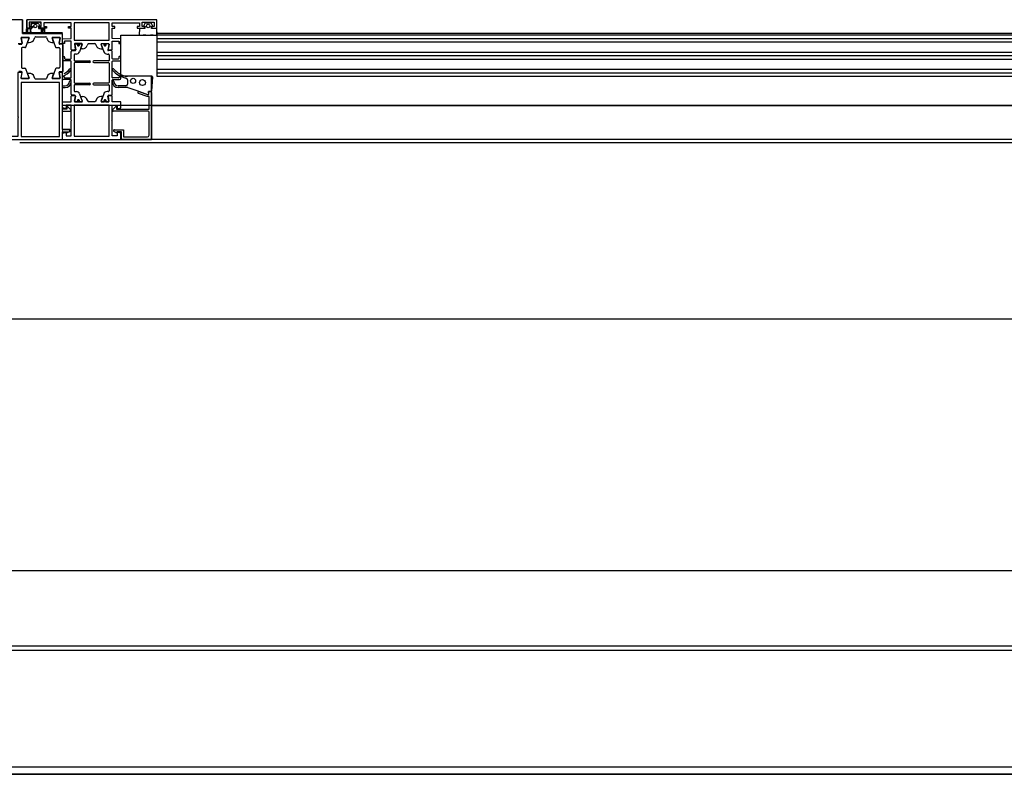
# Model space of a CAD drawing. Header units: millimetres. Extents: x 45983 to 94428, y -13359 to 18562.
# Tile 20 of 57: x 85536 to 86112, y -2583 to -2142. Entities that reach past the tile are written whole.
import ezdxf

# ---------------------------------------------------------------- set-up
doc = ezdxf.new("R2010")
doc.units = ezdxf.units.MM

msp = doc.modelspace()

# ---------------------------------------------------------------- linework, layer by layer
at = {"lineweight": 9}
for p, q in [((85472.23, -2141.79), (85537.85, -2141.79)), ((85561.31, -2149.79), (85561.31, -2211.79)), ((85561.31, -2211.79), (85536.22, -2211.79))]:
    msp.add_line(p, q, dxfattribs=at)
for p, q in [((85537.85, -2141.79), (85537.85, -2149.79)), ((85540.32, -2146.79), (85540.32, -2141.79)), ((85616.1, -2141.79), (85540.32, -2141.79)), ((85616.35, -2146.79), (85616.35, -2142.04)), ((85540.13, -2149.29), (85540.3, -2147.07)), ((85542.32, -2146.79), (85540.32, -2146.79)), ((85540.6, -2146.84), (85543.37, -2146.84)), ((85548.82, -2143.29), (85541.82, -2143.29)), ((85541.82, -2143.29), (85541.82, -2145.79)), ((85541.82, -2145.79), (85543.32, -2145.79)), ((85542.74, -2145.22), (85543.43, -2144.04)), ((85543.37, -2145.59), (85542.88, -2145.52)), ((85543.37, -2146.84), (85543.37, -2145.59)), ((85547.43, -2143.32), (85543.83, -2143.32)), ((85543.86, -2143.79), (85546.78, -2143.79)), ((85547.21, -2144.04), (85547.89, -2145.22)), ((85547.75, -2145.52), (85547.26, -2145.59)), ((85547.26, -2145.59), (85547.26, -2146.84)), ((85547.26, -2146.84), (85550.03, -2146.84)), ((85547.32, -2145.79), (85548.82, -2145.79)), ((85551.82, -2146.79), (85548.32, -2146.79)), ((85548.82, -2145.79), (85548.82, -2143.29)), ((85566.32, -2143.59), (85550.32, -2143.59)), ((85550.32, -2143.59), (85550.32, -2145.79)), ((85550.32, -2145.79), (85551.82, -2145.79)), ((85550.33, -2147.07), (85550.51, -2149.29)), ((85551.82, -2145.79), (85551.82, -2146.79)), ((85564.82, -2146.79), (85564.82, -2145.79)), ((85564.82, -2145.79), (85566.32, -2145.79)), ((85566.32, -2146.79), (85564.82, -2146.79)), ((85566.32, -2145.79), (85566.32, -2143.59)), ((85566.32, -2152.79), (85566.32, -2146.79)), ((85568.15, -2143.59), (85568.15, -2153.79)), ((85588.55, -2143.59), (85568.15, -2143.59)), ((85588.55, -2153.79), (85588.55, -2143.59)), ((85590.35, -2143.59), (85606.35, -2143.59)), ((85590.35, -2145.79), (85590.35, -2143.59)), ((85591.85, -2145.79), (85590.35, -2145.79)), ((85590.35, -2146.79), (85591.85, -2146.79)), ((85590.35, -2152.79), (85590.35, -2146.79)), ((85591.85, -2146.79), (85591.85, -2145.79)), ((85604.85, -2145.79), (85604.85, -2146.79)), ((85606.35, -2145.79), (85604.85, -2145.79)), ((85604.85, -2146.79), (85608.35, -2146.79)), ((85606.33, -2147.07), (85606.07, -2150.47)), ((85606.35, -2143.59), (85606.35, -2145.79)), ((85609.41, -2146.84), (85606.63, -2146.84)), ((85607.85, -2143.29), (85614.85, -2143.29)), ((85607.85, -2145.79), (85607.85, -2143.29)), ((85609.35, -2145.79), (85607.85, -2145.79)), ((85609.46, -2144.04), (85608.78, -2145.22)), ((85608.92, -2145.52), (85609.41, -2145.59)), ((85609.41, -2145.59), (85609.41, -2146.84)), ((85612.81, -2143.79), (85609.89, -2143.79)), ((85613.92, -2145.22), (85613.24, -2144.04)), ((85613.29, -2145.59), (85613.78, -2145.52)), ((85613.29, -2146.84), (85613.29, -2145.59)), ((85616.07, -2146.84), (85613.29, -2146.84)), ((85614.85, -2145.79), (85613.35, -2145.79)), ((85614.35, -2146.79), (85616.35, -2146.79)), ((85614.85, -2143.29), (85614.85, -2145.79)), ((85616.63, -2150.47), (85616.37, -2147.07)), ((85537.85, -2149.29), (85561.32, -2149.29)), ((85537.85, -2149.79), (85561.31, -2149.79)), ((85544.09, -2149.81), (85547.55, -2149.81)), ((85544.68, -2153.16), (85545.06, -2152.12)), ((85545.53, -2151.79), (85551.42, -2151.79)), ((85551.89, -2152.12), (85552.27, -2153.16)), ((85561.32, -2152.89), (85566.32, -2152.79)), ((85561.42, -2155.79), (85561.32, -2152.89)), ((85568.15, -2153.79), (85588.55, -2153.79)), ((85595.35, -2152.89), (85590.35, -2152.79)), ((85595.25, -2155.79), (85595.35, -2152.89)), ((85606.37, -2150.79), (85607.62, -2150.79)), ((85607.62, -2150.79), (85608.43, -2150.69)), ((85608.43, -2150.69), (85610.05, -2150.69)), ((85610.05, -2150.69), (85610.72, -2150.79)), ((85610.72, -2150.79), (85611.98, -2150.79)), ((85611.98, -2150.79), (85612.65, -2150.69)), ((85612.65, -2150.69), (85614.27, -2150.69)), ((85614.27, -2150.69), (85615.08, -2150.79)), ((85615.08, -2150.79), (85616.33, -2150.79)), ((86611.98, -2149.79), (85616.35, -2149.79)), ((86611.98, -2150.79), (85616.35, -2150.79)), ((85616.35, -2150.79), (85616.35, -2174.79)), ((85616.35, -2152.79), (86611.98, -2152.79)), ((85535.41, -2155.69), (85537.46, -2155.69)), ((85535.71, -2156.14), (85537.17, -2156.14)), ((85537.21, -2158.64), (85537.21, -2169.64)), ((85539.3, -2158.14), (85537.71, -2158.14)), ((85541.05, -2155.13), (85541.86, -2155.13)), ((85555.08, -2155.13), (85555.89, -2155.13)), ((85557.62, -2158.14), (85559.21, -2158.14)), ((85559.47, -2155.69), (85561.12, -2155.69)), ((85559.71, -2158.64), (85559.71, -2169.64)), ((85561.21, -2156.14), (85559.75, -2156.14)), ((85562.52, -2155.69), (85561.42, -2155.79)), ((85561.71, -2171.64), (85561.71, -2156.64)), ((85566.31, -2154.29), (85562.52, -2154.29)), ((85562.52, -2154.29), (85562.52, -2155.69)), ((85566.31, -2159.14), (85566.31, -2154.29)), ((85566.55, -2159.34), (85568.59, -2159.34)), ((85568.21, -2156.02), (85568.75, -2159.11)), ((85572.66, -2155.79), (85568.4, -2155.79)), ((85568.4, -2156.2), (85568.98, -2159.38)), ((85568.71, -2155.85), (85569.86, -2155.94)), ((85572.69, -2156.26), (85571.14, -2160.53)), ((85571.18, -2155.96), (85572.39, -2155.86)), ((85571.95, -2158.52), (85572.85, -2156.06)), ((85572.95, -2158.78), (85572.14, -2158.78)), ((85576.02, -2156.12), (85575.77, -2156.81)), ((85576.52, -2155.79), (85580.18, -2155.79)), ((85580.65, -2156.12), (85580.9, -2156.81)), ((85583.72, -2158.78), (85584.53, -2158.78)), ((85584.71, -2158.52), (85583.82, -2156.06)), ((85583.97, -2156.26), (85585.53, -2160.53)), ((85584.01, -2155.79), (85588.26, -2155.79)), ((85585.49, -2155.96), (85584.28, -2155.86)), ((85587.95, -2155.85), (85586.81, -2155.94)), ((85588.27, -2156.2), (85587.69, -2159.38)), ((85588.46, -2156.02), (85587.92, -2159.11)), ((85588.11, -2159.34), (85590.16, -2159.34)), ((85590.36, -2154.29), (85594.15, -2154.29)), ((85590.36, -2159.14), (85590.36, -2154.29)), ((85594.15, -2154.29), (85594.15, -2155.69)), ((85594.15, -2155.69), (85595.25, -2155.79)), ((85616.35, -2154.79), (86611.98, -2154.79)), ((85561.62, -2163.35), (85562.22, -2163.35)), ((85562.52, -2163.65), (85562.52, -2164.55)), ((85562.82, -2164.85), (85566.02, -2164.85)), ((85566.32, -2164.55), (85566.32, -2160.35)), ((85566.82, -2159.85), (85568.48, -2159.85)), ((85568.12, -2162.35), (85568.12, -2165.55)), ((85569.26, -2161.85), (85568.62, -2161.85)), ((85587.41, -2161.85), (85588.04, -2161.85)), ((85589.84, -2159.85), (85588.19, -2159.85)), ((85588.54, -2162.35), (85588.54, -2165.55)), ((85590.34, -2164.55), (85590.34, -2160.35)), ((85593.84, -2164.85), (85590.64, -2164.85)), ((85594.14, -2163.65), (85594.14, -2164.55)), ((85595.04, -2163.35), (85594.44, -2163.35)), ((85595.34, -2165.55), (85595.34, -2163.65)), ((85616.35, -2160.79), (86611.98, -2160.79)), ((85616.35, -2162.79), (86611.98, -2162.79)), ((85616.35, -2164.79), (86611.98, -2164.79)), ((85537.71, -2170.14), (85539.3, -2170.14)), ((85559.21, -2170.14), (85557.62, -2170.14)), ((85566.02, -2165.85), (85561.62, -2165.85)), ((85566.35, -2175.55), (85566.35, -2166.15)), ((85568.12, -2167.15), (85568.12, -2178.55)), ((85568.42, -2165.85), (85577.12, -2165.85)), ((85577.12, -2166.85), (85568.42, -2166.85)), ((85588.24, -2165.85), (85579.54, -2165.85)), ((85579.54, -2166.85), (85588.24, -2166.85)), ((85588.54, -2167.15), (85588.54, -2178.55)), ((85590.31, -2175.55), (85590.31, -2166.15)), ((85590.64, -2165.85), (85595.04, -2165.85)), ((85616.35, -2170.79), (86611.98, -2170.79)), ((85537.17, -2172.14), (85535.71, -2172.14)), ((85537.12, -2175.85), (85537.67, -2172.73)), ((85541.84, -2173.15), (85541.03, -2173.15)), ((85545.03, -2176.17), (85544.66, -2175.12)), ((85551.42, -2176.49), (85545.5, -2176.49)), ((85552.27, -2175.12), (85551.89, -2176.17)), ((85555.89, -2173.15), (85555.09, -2173.15)), ((85561.12, -2172.59), (85559.47, -2172.59)), ((85559.75, -2172.14), (85561.21, -2172.14)), ((85561.62, -2174.85), (85562.02, -2174.85)), ((85566.02, -2176.85), (85562.02, -2176.85)), ((85562.32, -2175.15), (85562.32, -2175.55)), ((85562.62, -2175.85), (85566.02, -2175.85)), ((85594.04, -2175.85), (85590.64, -2175.85)), ((85590.64, -2176.85), (85594.64, -2176.85)), ((85594.34, -2175.15), (85594.34, -2175.55)), ((85595.04, -2174.85), (85594.64, -2174.85)), ((85595.34, -2176.15), (85595.34, -2175.17)), ((85599.29, -2174.99), (85598.57, -2174.99)), ((85601.81, -2174.8), (85599.29, -2174.99)), ((85613.52, -2174.8), (85601.81, -2174.8)), ((85613.81, -2175.11), (85613.35, -2183.51)), ((85616.35, -2172.79), (86611.98, -2172.79)), ((85616.35, -2174.79), (86611.98, -2174.79)), ((85561.32, -2180.42), (85562.84, -2180.42)), ((85561.32, -2181.42), (85562.84, -2181.42)), ((85566.35, -2185.35), (85566.35, -2177.15)), ((85568.12, -2180.15), (85568.12, -2183.35)), ((85568.42, -2178.85), (85577.12, -2178.85)), ((85577.12, -2179.85), (85568.42, -2179.85)), ((85588.24, -2178.85), (85579.54, -2178.85)), ((85579.54, -2179.85), (85588.24, -2179.85)), ((85588.54, -2180.15), (85588.54, -2183.35)), ((85590.32, -2185.35), (85590.32, -2177.15)), ((85598.33, -2180.42), (85593.83, -2180.42)), ((85599.16, -2181.42), (85593.83, -2181.42)), ((85599.33, -2176.99), (85599.33, -2179.42)), ((85599.49, -2181.48), (85604.74, -2183.23)), ((85566.33, -2189.77), (85566.33, -2186.46)), ((85568.57, -2186.21), (85566.53, -2186.21)), ((85568.29, -2185.85), (85566.82, -2185.85)), ((85568.77, -2186.45), (85568.23, -2189.53)), ((85568.32, -2189.51), (85568.86, -2186.45)), ((85568.62, -2183.85), (85569.37, -2183.85)), ((85571.25, -2185.17), (85572.8, -2189.45)), ((85572.87, -2189.5), (85571.97, -2187.04)), ((85572.16, -2186.77), (85572.97, -2186.77)), ((85584.51, -2186.77), (85583.7, -2186.77)), ((85583.8, -2189.5), (85584.69, -2187.04)), ((85585.42, -2185.17), (85583.86, -2189.45)), ((85588.04, -2183.85), (85587.3, -2183.85)), ((85588.34, -2189.51), (85587.8, -2186.45)), ((85587.9, -2186.45), (85588.44, -2189.53)), ((85590.14, -2186.21), (85588.09, -2186.21)), ((85588.38, -2185.85), (85589.84, -2185.85)), ((85590.33, -2189.77), (85590.33, -2186.46)), ((85604.74, -2183.23), (85610.88, -2185.47)), ((85610.82, -2186.77), (85605.73, -2184.91)), ((85605.99, -2183.75), (85610.97, -2185.57)), ((85612.03, -2186.77), (85610.82, -2186.77)), ((85610.97, -2185.57), (85611.83, -2185.57)), ((85611.49, -2183.72), (85611.49, -2185.07)), ((85613.06, -2183.72), (85611.49, -2183.72)), ((85611.53, -2183.77), (85612.83, -2183.77)), ((85611.83, -2185.57), (85611.53, -2183.77)), ((85612.03, -2193.65), (85612.03, -2186.77)), ((85613.33, -2184.27), (85613.33, -2211.52)), ((87738.69, -2191.95), (85561.31, -2191.95)), ((85563.73, -2194.15), (85561.32, -2194.15)), ((85561.33, -2189.77), (85566.33, -2189.77)), ((85562.8, -2193.77), (85561.33, -2193.37)), ((85563.33, -2193.77), (85562.8, -2193.77)), ((85566.33, -2191.77), (85563.33, -2191.77)), ((85563.33, -2191.77), (85563.33, -2193.77)), ((85563.73, -2192.85), (85563.73, -2194.15)), ((85566.08, -2194.5), (85564.25, -2192.63)), ((85566.33, -2200.52), (85566.33, -2191.77)), ((85568.13, -2191.77), (85568.13, -2209.97)), ((85588.53, -2191.77), (85568.13, -2191.77)), ((85568.42, -2189.77), (85572.68, -2189.77)), ((85569.21, -2189.75), (85568.56, -2189.76)), ((85569.86, -2189.75), (85569.44, -2189.75)), ((85572.52, -2189.75), (85571.22, -2189.75)), ((85575.78, -2188.74), (85576.04, -2189.44)), ((85580.16, -2189.77), (85576.51, -2189.77)), ((85580.88, -2188.74), (85580.63, -2189.44)), ((85588.24, -2189.77), (85583.99, -2189.77)), ((85584.14, -2189.75), (85585.45, -2189.75)), ((85586.81, -2189.75), (85587.22, -2189.75)), ((85587.46, -2189.75), (85588.1, -2189.76)), ((85588.53, -2209.97), (85588.53, -2191.77)), ((85595.33, -2189.77), (85590.33, -2189.77)), ((85590.33, -2191.77), (85593.33, -2191.77)), ((85590.33, -2200.52), (85590.33, -2191.77)), ((85590.58, -2194.5), (85592.41, -2192.63)), ((85592.94, -2192.85), (85592.94, -2194.15)), ((85592.94, -2194.15), (85611.53, -2194.15)), ((85593.33, -2191.77), (85593.33, -2193.77)), ((85593.33, -2193.77), (85593.86, -2193.77)), ((85593.86, -2193.77), (85595.33, -2193.37)), ((85595.33, -2193.37), (85595.33, -2189.77)), ((86615, -2191.95), (85613.33, -2191.95)), ((85613.33, -2191.95), (86615, -2191.95)), ((85561.32, -2195.35), (85565.73, -2195.35)), ((85611.43, -2195.35), (85590.94, -2195.35)), ((85611.93, -2209.37), (85611.93, -2195.85)), ((85566.58, -2200.77), (85566.33, -2200.52)), ((85566.33, -2201.02), (85566.58, -2200.77)), ((85566.33, -2209.77), (85566.33, -2201.02)), ((85590.08, -2200.77), (85590.33, -2200.52)), ((85590.33, -2201.02), (85590.08, -2200.77)), ((85590.33, -2209.77), (85590.33, -2201.02)), ((85565.03, -2206.17), (85561.32, -2206.17)), ((85561.32, -2207.37), (85563.53, -2207.37)), ((85561.33, -2208.17), (85562.83, -2207.77)), ((85562.83, -2207.77), (85563.33, -2207.77)), ((85563.33, -2207.77), (85563.33, -2209.77)), ((85563.33, -2209.77), (85566.33, -2209.77)), ((85563.53, -2207.37), (85563.66, -2207.58)), ((85564.2, -2207.72), (85565.28, -2207.1)), ((85565.72, -2206.89), (85565.72, -2206.39)), ((85568.13, -2209.97), (85588.53, -2209.97)), ((85593.33, -2209.77), (85590.33, -2209.77)), ((85592.47, -2207.72), (85591.38, -2207.1)), ((85591.63, -2206.17), (85597.03, -2206.17)), ((85593.13, -2207.37), (85593.01, -2207.58)), ((85595.83, -2207.37), (85593.13, -2207.37)), ((85593.33, -2207.77), (85593.33, -2209.77)), ((85593.83, -2207.77), (85593.33, -2207.77)), ((85595.33, -2208.17), (85593.83, -2207.77)), ((85595.33, -2211.77), (85595.33, -2208.17)), ((85595.83, -2211.77), (85595.83, -2207.37)), ((85597.03, -2206.17), (85597.03, -2210.37)), ((85597.03, -2210.37), (85610.93, -2210.37)), ((87763.77, -2213.77), (85536.23, -2213.77)), ((85561.35, -2211.77), (85595.33, -2211.77)), ((85613.08, -2211.77), (85595.83, -2211.77)), ((86615, -2211.77), (85613.33, -2211.77)), ((86640, -2316.95), (75653.08, -2316.95)), ((83425, -2463.77), (86629.19, -2463.77)), ((86629.19, -2507.98), (83417.74, -2507.98)), ((86629.19, -2510.63), (83417.74, -2510.63)), ((83417.74, -2578.63), (86629.19, -2578.63)), ((86629.19, -2582.98), (83417.74, -2582.98)), ((83425, -2582.98), (86629.19, -2582.98))]:
    msp.add_line(p, q)
at = {"extrusion": (0, 0, -1)}
for p, q in [((85616.35, -2141.79), (85540.32, -2141.79)), ((85540.32, -2141.79), (85540.32, -2149.29)), ((85616.35, -2150.79), (85616.35, -2141.79)), ((85595.34, -2174.8), (85595.34, -2150.79)), ((85595.34, -2150.79), (85616.35, -2150.79)), ((85613.33, -2174.8), (85595.34, -2174.8)), ((85613.33, -2211.77), (85613.33, -2174.8)), ((85561.31, -2211.77), (85613.33, -2211.77))]:
    msp.add_line(p, q, dxfattribs=at)
for points in [[(85540.21, -2149.79), (85537.85, -2149.79), (85537.85, -2141.82), (85507.32, -2141.82)], [(85561.31, -2155.44), (85561.31, -2149.79), (85551.01, -2149.79), (85551.01, -2147.19), (85549.51, -2147.19), (85549.51, -2149.79), (85542.51, -2149.79), (85542.51, -2147.19), (85540.71, -2147.19), (85540.71, -2149.29)], [(85537.12, -2152.44), (85537.66, -2155.45), (85537.11, -2152.37)], [(85541.48, -2152.14), (85537.31, -2152.14), (85541.58, -2152.14)], [(85539.77, -2157.82), (85541.77, -2152.4), (85540.87, -2154.87)], [(85556.08, -2154.87), (85555.19, -2152.42), (85557.15, -2157.82)], [(85555.38, -2152.15), (85559.62, -2152.15), (85555.44, -2152.15)], [(85559.82, -2152.38), (85559.28, -2155.46), (85559.81, -2152.44)], [(85540.84, -2173.42), (85541.73, -2175.88), (85539.77, -2170.47)], [(85557.15, -2170.47), (85555.19, -2175.88), (85556.08, -2173.42)], [(85537.36, -2176.14), (85541.55, -2176.14), (85537.05, -2176.14), (85537.68, -2172.59), (85535.2, -2172.59), (85535.2, -2198.55), (85535.45, -2198.8), (85535.2, -2199.05), (85535.2, -2210), (85529.7, -2210), (85529.7, -2206.79), (85527.7, -2206.79)], [(85559.63, -2176.14), (85555.38, -2176.14), (85559.56, -2176.14)], [(85559.27, -2172.82), (85559.82, -2175.91), (85559.26, -2172.73)], [(85565.22, -2205.89), (85561.32, -2205.89), (85561.32, -2172.79)], [(85519.96, -2211.79), (85561.32, -2211.79), (85561.32, -2207.39), (85565.22, -2207.39)]]:
    msp.add_lwpolyline(points)
msp.add_lwpolyline([(85537.01, -2209.99), (85559.51, -2209.99), (85559.51, -2178.49), (85537.01, -2178.49)], close=True)
for centre, radius in [((85545.32, -2145.49), 1), ((85611.35, -2145.49), 1), ((85570.54, -2156.55), 0.526), ((85586.12, -2156.55), 0.526), ((85602.53, -2177.55), 1.5), ((85608.03, -2178.55), 1.75), ((85570.54, -2189.15), 0.55), ((85586.12, -2189.15), 0.55)]:
    msp.add_circle(centre, radius)
for centre, radius, start, end in [((85540.57, -2142.04), 0.25, 90, 180), ((85616.1, -2142.04), 0.25, 0, 90), ((85540.53, -2147.06), 0.226, 71.20948, 184.42738), ((85542.32, -2145.79), 1, 270, 0), ((85544.3, -2148.1), 1.72, 114.10339, 263.12539), ((85543.99, -2144.57), 1.26, 97.03638, 261.83407), ((85542.92, -2145.32), 0.2, 150, 260.53768), ((85543.86, -2144.29), 0.5, 90, 150), ((85543.37, -2146.07), 0.506, 296.64861, 29.89362), ((85546.78, -2144.29), 0.5, 30, 90), ((85548.32, -2145.79), 1, 180, 270), ((85547.58, -2144.57), 1.26, 280.38001, 97.03638), ((85547.35, -2148.1), 1.72, 276.87461, 69.38407), ((85548.25, -2146.07), 0.506, 149.07568, 234.57859), ((85547.72, -2145.32), 0.2, 279.46232, 30), ((85550.11, -2147.06), 0.227, 355.76211, 109.26787), ((85606.56, -2147.06), 0.227, 70.73213, 184.23789), ((85608.35, -2145.79), 1, 270, 0), ((85608.95, -2145.32), 0.2, 150, 260.53768), ((85609.89, -2144.29), 0.5, 90, 150), ((85612.81, -2144.29), 0.5, 30, 90), ((85614.35, -2145.79), 1, 180, 270), ((85613.75, -2145.32), 0.2, 279.46232, 30), ((85616.14, -2147.06), 0.226, 355.57262, 108.79052), ((85537.36, -2152.39), 0.25, 90, 190), ((85537.31, -2152.34), 0.2, 90, 190), ((85540.21, -2149.29), 0.5, 270, 0), ((85541.48, -2152.39), 0.25, 340, 90), ((85541.58, -2152.34), 0.2, 339.92308, 90), ((85541.86, -2152.13), 3, 270, 340.01638), ((85545.53, -2152.29), 0.5, 90, 160.01638), ((85551.42, -2152.29), 0.5, 19.98365, 90), ((85555.08, -2152.13), 3, 199.98365, 270), ((85555.38, -2152.35), 0.2, 90, 200), ((85555.44, -2152.39), 0.25, 90, 200), ((85559.56, -2152.39), 0.25, 350, 90), ((85559.62, -2152.35), 0.2, 349.99999, 90), ((85606.37, -2150.49), 0.3, 176.69813, 270), ((85616.33, -2150.49), 0.3, 270, 3.30187), ((85537.17, -2155.64), 0.5, 270, 10), ((85537.71, -2158.64), 0.5, 90, 180), ((85537.46, -2155.49), 0.2, 270, 10), ((85539.3, -2157.64), 0.5, 270, 340), ((85541.05, -2154.93), 0.2, 159.92308, 270), ((85555.89, -2154.93), 0.2, 270, 20), ((85557.62, -2157.64), 0.5, 200, 270), ((85559.21, -2158.64), 0.5, 0, 90), ((85559.75, -2155.64), 0.5, 170, 270), ((85559.47, -2155.49), 0.2, 169.99999, 270), ((85561.12, -2155.49), 0.2, 270, 15.15128), ((85561.21, -2156.64), 0.5, 0, 90), ((85566.51, -2159.14), 0.2, 180, 270), ((85568.4, -2155.99), 0.2, 90, 190), ((85568.69, -2156.15), 0.3, 85.51067, 190.45084), ((85568.48, -2159.35), 0.5, 270, 356.86948), ((85568.55, -2159.14), 0.2, 270, 10), ((85569.86, -2156.15), 0.2, 317.60702, 90), ((85570.54, -2156.55), 0.6, 153.77295, 270), ((85570.54, -2156.55), 0.6, 270, 26.22705), ((85571.23, -2156.15), 0.2, 104.90712, 222.39298), ((85572.14, -2158.58), 0.2, 159.99632, 270), ((85572.41, -2156.16), 0.3, 340, 94.58087), ((85572.66, -2155.99), 0.2, 339.99632, 90), ((85572.95, -2155.79), 3, 270, 340.00819), ((85576.49, -2156.29), 0.5, 90, 160.00819), ((85580.18, -2156.29), 0.5, 19.99181, 90), ((85583.72, -2155.79), 3, 199.99181, 270), ((85584.01, -2155.99), 0.2, 90, 200.00368), ((85584.25, -2156.16), 0.3, 85.41913, 200), ((85584.53, -2158.58), 0.2, 270, 20.00368), ((85585.44, -2156.15), 0.2, 317.60702, 75.09288), ((85586.12, -2156.55), 0.6, 153.77295, 270), ((85586.12, -2156.55), 0.6, 270, 26.22705), ((85586.81, -2156.15), 0.2, 90, 222.39298), ((85588.19, -2159.35), 0.5, 183.13052, 270), ((85588.11, -2159.14), 0.2, 170, 270), ((85587.98, -2156.15), 0.3, 349.54916, 94.48933), ((85588.26, -2155.99), 0.2, 350, 90), ((85590.16, -2159.14), 0.2, 270, 0), ((85561.62, -2163.65), 0.3, 90, 180), ((85562.22, -2163.65), 0.3, 0, 90), ((85562.82, -2164.55), 0.3, 180, 270), ((85566.02, -2164.55), 0.3, 270, 0), ((85566.82, -2160.35), 0.5, 90, 180), ((85568.62, -2162.35), 0.5, 90, 180), ((85569.26, -2159.85), 2, 270, 340), ((85587.41, -2159.85), 2, 200, 270), ((85588.04, -2162.35), 0.5, 0, 90), ((85589.84, -2160.35), 0.5, 0, 90), ((85590.64, -2164.55), 0.3, 180, 270), ((85593.84, -2164.55), 0.3, 270, 0), ((85594.44, -2163.65), 0.3, 90, 180), ((85595.04, -2163.65), 0.3, 0, 90), ((85537.71, -2169.64), 0.5, 180, 270), ((85539.3, -2170.64), 0.5, 20, 90), ((85557.62, -2170.64), 0.5, 90, 160), ((85559.21, -2169.64), 0.5, 270, 0), ((85561.62, -2165.55), 0.3, 180, 270), ((85554.54, -2160.55), 14.9, 300.91224, 316.97852), ((85565.84, -2171.01), 0.5, 317.21842, 144.38605), ((85566, -2166.21), 0.357, 9.00751, 86.28171), ((85568.42, -2165.55), 0.3, 180, 270), ((85568.42, -2167.15), 0.3, 90, 180), ((85577.12, -2166.35), 0.5, 0, 90), ((85577.12, -2166.35), 0.5, 270, 0), ((85579.54, -2166.35), 0.5, 90, 180), ((85579.54, -2166.35), 0.5, 180, 270), ((85588.24, -2165.55), 0.3, 270, 0), ((85588.24, -2167.15), 0.3, 0, 90), ((85590.67, -2166.21), 0.357, 93.71829, 170.99249), ((85590.83, -2171.01), 0.5, 35.61395, 222.78158), ((85602.13, -2160.55), 14.9, 223.02148, 255.15404), ((85595.04, -2165.55), 0.3, 270, 0), ((85537.36, -2175.89), 0.25, 170, 270), ((85537.17, -2172.64), 0.5, 350, 90), ((85541.03, -2173.35), 0.2, 90, 200.00368), ((85541.48, -2175.89), 0.25, 270, 20), ((85541.55, -2175.94), 0.2, 270, 20.00368), ((85541.84, -2176.15), 3, 19.98365, 90), ((85545.5, -2175.99), 0.5, 199.98365, 270), ((85551.42, -2175.99), 0.5, 270, 340.01635), ((85555.09, -2176.15), 3, 90, 160.01635), ((85555.38, -2175.94), 0.2, 160.03626, 270), ((85555.44, -2175.89), 0.25, 160, 270), ((85555.89, -2173.35), 0.2, 340.03626, 90), ((85559.75, -2172.64), 0.5, 90, 190), ((85559.47, -2172.79), 0.2, 90, 190.0915), ((85559.56, -2175.89), 0.25, 270, 10), ((85559.63, -2175.94), 0.2, 270, 10.0915), ((85561.12, -2172.79), 0.2, 0, 90), ((85561.21, -2171.64), 0.5, 270, 0), ((85561.62, -2175.15), 0.3, 90, 183.70261), ((85562.02, -2176.15), 0.7, 180, 270), ((85554.54, -2160.55), 15.9, 295.46776, 317.21842), ((85562.02, -2175.15), 0.3, 0, 90), ((85562.62, -2175.55), 0.3, 180.03587, 270), ((85566, -2175.49), 0.357, 273.71829, 350.99249), ((85566.01, -2177.19), 0.341, 6.90702, 87.15275), ((85590.67, -2175.49), 0.357, 189.00751, 266.28171), ((85590.66, -2177.19), 0.341, 92.84725, 173.09298), ((85602.13, -2160.55), 15.9, 222.78158, 256.18307), ((85594.04, -2175.55), 0.3, 270, 359.96413), ((85594.64, -2175.15), 0.3, 90, 180), ((85594.64, -2176.15), 0.7, 270, 0), ((85595.04, -2175.15), 0.3, 356.29739, 90), ((85598.57, -2173.99), 1, 255.15404, 270), ((85598.33, -2176.99), 1, 0, 90), ((85613.52, -2175.1), 0.3, 356.63354, 90), ((85562.84, -2177.92), 2.5, 270, 0), ((85562.84, -2177.92), 3.5, 270, 0), ((85565.84, -2177.92), 0.5, 0, 180), ((85568.42, -2178.55), 0.3, 180, 270), ((85568.42, -2180.15), 0.3, 90, 180), ((85577.12, -2179.35), 0.5, 0, 90), ((85577.12, -2179.35), 0.5, 270, 0), ((85579.54, -2179.35), 0.5, 90, 180), ((85579.54, -2179.35), 0.5, 180, 270), ((85588.24, -2178.55), 0.3, 270, 0), ((85588.24, -2180.15), 0.3, 0, 90), ((85590.83, -2177.92), 0.5, 0, 180), ((85593.83, -2177.92), 3.5, 180, 270), ((85593.83, -2177.92), 2.5, 180, 270), ((85598.33, -2179.42), 1, 270, 0), ((85599.16, -2182.42), 1, 70.80605, 90), ((85566.53, -2186.41), 0.2, 90, 192.10234), ((85566.81, -2185.39), 0.465, 175.60593, 271.81274), ((85568.62, -2183.35), 0.5, 180, 270), ((85568.22, -2186.49), 0.648, 4.17038, 84.04182), ((85568.57, -2186.41), 0.2, 350, 90), ((85569.37, -2185.85), 2, 20.00368, 90), ((85572.16, -2186.97), 0.2, 90, 200.00368), ((85572.97, -2189.77), 3, 19.99181, 90), ((85583.7, -2189.77), 3, 90, 160.00819), ((85584.51, -2186.97), 0.2, 339.99632, 90), ((85587.3, -2185.85), 2, 90, 159.99632), ((85588.45, -2186.49), 0.648, 95.95818, 175.82962), ((85588.09, -2186.41), 0.2, 90, 190), ((85588.04, -2183.35), 0.5, 270, 0), ((85589.86, -2185.39), 0.465, 268.18726, 4.39407), ((85590.14, -2186.41), 0.2, 347.89766, 90), ((85605.93, -2184.35), 0.6, 85.05935, 250.00001), ((85611.01, -2185), 0.485, 253.75825, 352.10563), ((85612.83, -2184.27), 0.5, 0, 90), ((85613.09, -2183.46), 0.267, 262.71817, 347.43055), ((85564.04, -2192.85), 0.307, 45.48434, 178.73713), ((85568.42, -2189.57), 0.2, 170, 270), ((85568.64, -2189.45), 0.325, 190.42044, 255.78127), ((85569.32, -2189.06), 0.698, 260.55353, 279.85438), ((85569.86, -2189.55), 0.2, 270, 42.39298), ((85570.54, -2189.15), 0.6, 90, 206.22705), ((85570.54, -2189.15), 0.6, 323.17674, 90), ((85571.22, -2189.55), 0.2, 168.34874, 270), ((85572.5, -2189.45), 0.302, 273.64007, 0.42346), ((85572.68, -2189.57), 0.2, 270, 20.00368), ((85576.51, -2189.27), 0.5, 199.99181, 270), ((85580.16, -2189.27), 0.5, 270, 340.00819), ((85583.99, -2189.57), 0.2, 159.99632, 270), ((85584.16, -2189.45), 0.302, 179.57654, 266.35993), ((85585.45, -2189.55), 0.2, 270, 11.65126), ((85586.12, -2189.15), 0.6, 90, 216.82326), ((85586.12, -2189.15), 0.6, 333.77295, 90), ((85586.81, -2189.55), 0.2, 137.60702, 270), ((85587.34, -2189.06), 0.698, 260.14562, 279.44647), ((85588.02, -2189.45), 0.325, 284.21873, 349.57956), ((85588.24, -2189.57), 0.2, 270, 10), ((85592.63, -2192.85), 0.307, 1.26287, 134.51566), ((85611.53, -2193.65), 0.5, 270, 0), ((85565.74, -2194.85), 0.493, 269.22772, 45.29284), ((85590.93, -2194.85), 0.493, 134.70716, 270.77228), ((85611.43, -2195.85), 0.5, 0, 90), ((85564, -2207.38), 0.4, 210, 299.99997), ((85565.03, -2206.67), 0.5, 299.99997, 90), ((85565.22, -2206.39), 0.5, 0, 90), ((85565.22, -2206.89), 0.5, 270, 0), ((85591.63, -2206.67), 0.5, 90, 240.00003), ((85592.67, -2207.38), 0.4, 240.00003, 330), ((85610.93, -2209.37), 1, 270, 0), ((85613.08, -2211.52), 0.25, 270, 0)]:
    msp.add_arc(centre, radius, start, end)

doc.saveas('drawing.dxf')
